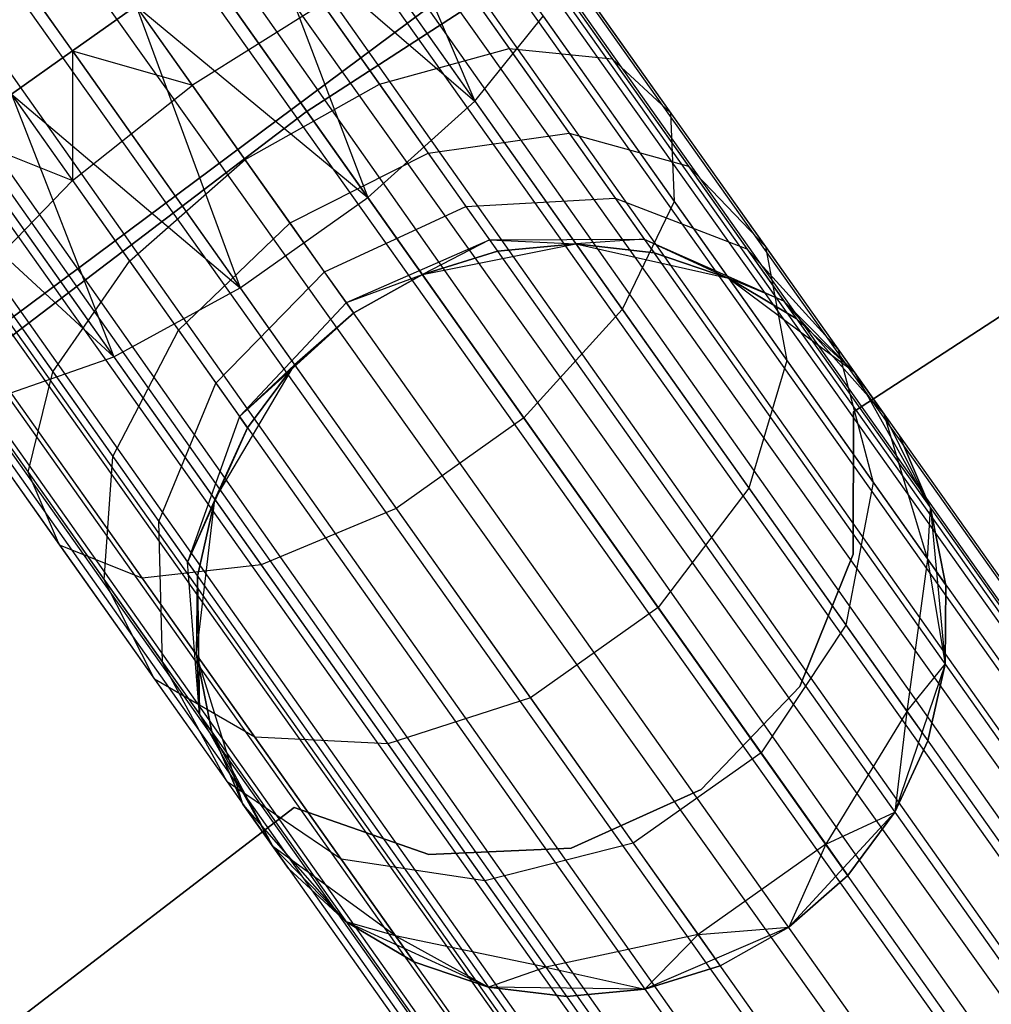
# Model space of a CAD drawing. Extents: x -189 to 189, y -189 to 189.
# Tile 256 of 256: x -36.38 to -33.8, y 48.3 to 50.91. Entities that reach past the tile are written whole.
import ezdxf

# ---------------------------------------------------------------- set-up
doc = ezdxf.new("R2010")
doc.units = 0
doc.header["$LTSCALE"] = 25.4
doc.layers.get('0').update_dxf_attribs({"linetype": 'CONTINUOUS'})

# ---------------------------------------------------------------- blocks, each defined once
blk = doc.blocks.new('CAMELEON-KENAI-C-12244_STL')
at = {"color": 0}
for p, q in [((-96.5302, 138.0744, -9.3955), (-24.1688, 35.8526, -9.3955)), ((-96.5302, 138.0744, -9.3955), (-24.1688, 35.8526, -9.3955)), ((-96.5302, 138.0744, -9.3955), (-24.2043, 35.8275, -9.191)), ((-96.5302, 138.0744, -9.3955), (-24.2043, 35.8275, -9.191)), ((-96.5657, 138.0493, -9.809), (-24.1688, 35.8526, -9.6045)), ((-96.5657, 138.0493, -9.809), (-24.1688, 35.8526, -9.3955)), ((-96.5657, 138.0493, -9.809), (-24.2043, 35.8275, -9.809)), ((-96.5657, 138.0493, -9.809), (-24.2043, 35.8275, -9.809)), ((-96.5657, 138.0493, -9.809), (-24.1688, 35.8526, -9.6045)), ((-96.5657, 138.0493, -9.809), (-24.1688, 35.8526, -9.3955)), ((-96.6351, 138.0002, -9), (-24.2043, 35.8275, -9.191)), ((-96.6351, 138.0002, -9), (-24.2043, 35.8275, -9.191)), ((-96.6351, 138.0002, -9), (-24.2737, 35.7783, -9)), ((-24.5008, 35.6176, -8.691), (-96.6351, 138.0002, -9)), ((-24.5008, 35.6176, -8.691), (-96.6351, 138.0002, -9)), ((-24.374, 35.7073, -8.8309), (-96.6351, 138.0002, -9)), ((-24.374, 35.7073, -8.8309), (-96.6351, 138.0002, -9)), ((-96.6351, 138.0002, -9), (-24.2737, 35.7783, -9)), ((-96.7354, 137.9292, -10.1691), (-24.374, 35.7073, -10.1691)), ((-96.7354, 137.9292, -10.1691), (-24.374, 35.7073, -10.1691)), ((-96.7354, 137.9292, -10.1691), (-24.2737, 35.7783, -10)), ((-96.7354, 137.9292, -10.1691), (-24.2737, 35.7783, -10)), ((-96.7354, 137.9292, -10.1691), (-24.2043, 35.8275, -9.809)), ((-96.7354, 137.9292, -10.1691), (-24.2043, 35.8275, -9.809)), ((-96.8622, 137.8394, -8.691), (-24.5008, 35.6176, -8.691)), ((-24.8109, 35.3981, -8.5219), (-96.8622, 137.8394, -8.691)), ((-24.8109, 35.3981, -8.5219), (-96.8622, 137.8394, -8.691)), ((-24.6486, 35.513, -8.5864), (-96.8622, 137.8394, -8.691)), ((-24.6486, 35.513, -8.5864), (-96.8622, 137.8394, -8.691)), ((-96.8622, 137.8394, -8.691), (-24.5008, 35.6176, -8.691)), ((-97.0099, 137.7348, -10.4135), (-24.6486, 35.513, -10.4135)), ((-97.0099, 137.7348, -10.4135), (-24.6486, 35.513, -10.4135)), ((-97.0099, 137.7348, -10.4135), (-24.5008, 35.6176, -10.309)), ((-97.0099, 137.7348, -10.4135), (-24.5008, 35.6176, -10.309)), ((-97.0099, 137.7348, -10.4135), (-24.374, 35.7073, -10.1691)), ((-97.0099, 137.7348, -10.4135), (-24.374, 35.7073, -10.1691)), ((-24.8109, 35.3981, -8.5219), (-97.1722, 137.6199, -8.5219)), ((-24.8109, 35.3981, -8.5219), (-97.1722, 137.6199, -8.5219)), ((-24.6486, 35.513, -10.4135), (-97.3419, 137.4998, -10.5)), ((-24.9806, 35.278, -8.5), (-97.3419, 137.4998, -8.5)), ((-24.9806, 35.278, -8.5), (-97.3419, 137.4998, -8.5)), ((-24.8109, 35.3981, -10.4781), (-97.3419, 137.4998, -10.5)), ((-24.6486, 35.513, -10.4135), (-97.3419, 137.4998, -10.5)), ((-24.8109, 35.3981, -10.4781), (-97.3419, 137.4998, -10.5)), ((-24.9806, 35.278, -10.5), (-97.3419, 137.4998, -10.5)), ((-24.9806, 35.278, -10.5), (-97.3419, 137.4998, -10.5)), ((-97.5116, 137.3797, -8.5219), (-25.1503, 35.1578, -8.5219)), ((-25.4603, 34.9384, -8.691), (-97.5116, 137.3797, -8.5219)), ((-25.4603, 34.9384, -8.691), (-97.5116, 137.3797, -8.5219)), ((-25.3125, 35.043, -8.5864), (-97.5116, 137.3797, -8.5219)), ((-25.3125, 35.043, -8.5864), (-97.5116, 137.3797, -8.5219)), ((-97.5116, 137.3797, -8.5219), (-25.1503, 35.1578, -8.5219)), ((-97.6739, 137.2648, -10.4135), (-25.4603, 34.9384, -10.309)), ((-97.6739, 137.2648, -10.4135), (-25.4603, 34.9384, -10.309)), ((-97.6739, 137.2648, -10.4135), (-25.3125, 35.043, -10.4135)), ((-24.9806, 35.278, -10.5), (-97.6739, 137.2648, -10.4135)), ((-24.9806, 35.278, -10.5), (-97.6739, 137.2648, -10.4135)), ((-25.1503, 35.1578, -10.4781), (-97.6739, 137.2648, -10.4135)), ((-25.1503, 35.1578, -10.4781), (-97.6739, 137.2648, -10.4135)), ((-97.6739, 137.2648, -10.4135), (-25.3125, 35.043, -10.4135)), ((-25.5871, 34.8486, -8.8309), (-97.8217, 137.1602, -8.691)), ((-25.5871, 34.8486, -8.8309), (-97.8217, 137.1602, -8.691)), ((-25.4603, 34.9384, -8.691), (-97.8217, 137.1602, -8.691)), ((-25.4603, 34.9384, -8.691), (-97.8217, 137.1602, -8.691)), ((-97.9485, 137.0704, -10.1691), (-25.5871, 34.8486, -10.1691)), ((-97.9485, 137.0704, -10.1691), (-25.5871, 34.8486, -10.1691)), ((-97.9485, 137.0704, -10.1691), (-25.4603, 34.9384, -10.309)), ((-97.9485, 137.0704, -10.1691), (-25.4603, 34.9384, -10.309)), ((-25.6874, 34.7776, -9), (-98.0488, 136.9994, -9)), ((-98.0488, 136.9994, -9), (-25.7568, 34.7285, -9.191)), ((-25.6874, 34.7776, -9), (-98.0488, 136.9994, -9)), ((-25.5871, 34.8486, -8.8309), (-98.0488, 136.9994, -9)), ((-25.5871, 34.8486, -8.8309), (-98.0488, 136.9994, -9)), ((-98.0488, 136.9994, -9), (-25.7568, 34.7285, -9.191)), ((-98.0488, 136.9994, -9), (-25.7923, 34.7034, -9.3955)), ((-98.0488, 136.9994, -9), (-25.7923, 34.7034, -9.3955)), ((-98.1182, 136.9503, -9.809), (-25.7568, 34.7285, -9.809)), ((-98.1182, 136.9503, -9.809), (-25.7568, 34.7285, -9.809)), ((-98.1182, 136.9503, -9.809), (-25.6874, 34.7776, -10)), ((-98.1182, 136.9503, -9.809), (-25.6874, 34.7776, -10)), ((-98.1182, 136.9503, -9.809), (-25.5871, 34.8486, -10.1691)), ((-98.1182, 136.9503, -9.809), (-25.5871, 34.8486, -10.1691)), ((-98.1536, 136.9252, -9.3955), (-25.7923, 34.7034, -9.3955)), ((-98.1536, 136.9252, -9.3955), (-25.7923, 34.7034, -9.6045)), ((-98.1536, 136.9252, -9.3955), (-25.7923, 34.7034, -9.3955)), ((-98.1536, 136.9252, -9.3955), (-25.7923, 34.7034, -9.6045)), ((-98.1536, 136.9252, -9.3955), (-25.7568, 34.7285, -9.809)), ((-98.1536, 136.9252, -9.3955), (-25.7568, 34.7285, -9.809)), ((-36.2435, 50.8288, -158.5219), (-92.8977, 131.2217, -158.5)), ((-36.2435, 50.8288, -158.5219), (-92.8977, 131.2217, -158.5)), ((-36.2435, 50.8288, -160.4781), (-93.0674, 131.1015, -160.4781)), ((-36.2435, 50.8288, -160.4781), (-93.0674, 131.1015, -160.4781)), ((-35.6226, 50.6667, -167), (-31.7361, 53.1882, -167)), ((-31.7361, 53.1882, -168), (-35.6226, 50.6667, -168)), ((-35.6226, 50.6667, -167), (-31.7361, 53.1882, -167)), ((-31.7361, 53.1882, -168), (-35.6226, 50.6667, -168)), ((-34.1685, 49.87, -165), (-31.8115, 51.4061, -165)), ((-31.8115, 51.4061, -167), (-34.1685, 49.87, -167)), ((-31.8115, 51.4061, -167), (-34.1685, 49.87, -167)), ((-34.1685, 49.87, -165), (-31.8115, 51.4061, -165)), ((-35.4673, 51.3783, -158.8309), (-35.174, 50.6952, -158.7867)), ((-35.4673, 51.3783, -158.8309), (-35.174, 50.6952, -158.7867)), ((-35.5941, 51.2886, -158.691), (-35.174, 50.6952, -158.7867)), ((-35.5941, 51.2886, -158.691), (-35.174, 50.6952, -158.7867)), ((-35.7418, 51.1839, -158.5865), (-35.174, 50.6952, -158.7867)), ((-35.7418, 51.1839, -158.5865), (-35.174, 50.6952, -158.7867)), ((-35.7418, 51.1839, -158.5865), (-35.4588, 50.4399, -158.6233)), ((-35.7418, 51.1839, -158.5865), (-35.4588, 50.4399, -158.6233)), ((-35.0447, 51.1412, -159.8666), (-34.8091, 50.8084, -160.0356)), ((-35.0447, 51.1412, -159.8666), (-34.8091, 50.8084, -160.0356)), ((-38.8815, 48.2746, -160.5), (-35.1187, 51.078, -160.5)), ((-35.1187, 51.078, -170), (-38.8815, 48.2746, -170)), ((-35.1187, 51.078, -170), (-38.8815, 48.2746, -170)), ((-38.8815, 48.2746, -160.5), (-35.1187, 51.078, -160.5)), ((-35.2682, 51.0972, -160.2145), (-35.0828, 50.8352, -160.3474)), ((-35.2682, 51.0972, -160.2145), (-35.0828, 50.8352, -160.3474)), ((-34.9474, 51.079, -159.4672), (-34.6541, 50.6647, -159.6774)), ((-34.9474, 51.079, -159.4672), (-34.6541, 50.6647, -159.6774)), ((-35.9041, 51.0691, -158.5219), (-35.4588, 50.4399, -158.6233)), ((-35.9041, 51.0691, -158.5219), (-35.4588, 50.4399, -158.6233)), ((-36.0738, 50.9489, -160.5), (-36.2435, 50.8288, -160.4781)), ((-36.2435, 50.8288, -158.5219), (-36.0738, 50.9489, -158.5)), ((-36.2435, 50.8288, -158.5219), (-36.0738, 50.9489, -158.5)), ((-36.0738, 50.9489, -160.5), (-36.2435, 50.8288, -160.4781)), ((-35.9243, 50.7377, -160.5341), (-36.0738, 50.9489, -160.5)), ((-36.0738, 50.9489, -158.5), (-35.4588, 50.4399, -158.6233)), ((-36.0738, 50.9489, -158.5), (-35.4588, 50.4399, -158.6233)), ((-36.0738, 50.9489, -158.5), (-35.7982, 50.1997, -158.6233)), ((-36.0738, 50.9489, -158.5), (-35.7982, 50.1997, -158.6233)), ((-35.9243, 50.7377, -160.5341), (-36.0738, 50.9489, -160.5)), ((-35.5794, 50.9544, -160.4506), (-35.9243, 50.7377, -160.5341)), ((-35.5794, 50.9544, -160.4506), (-35.9243, 50.7377, -160.5341)), ((-35.5794, 50.9544, -160.4506), (-35.428, 50.7406, -160.5591)), ((-35.5794, 50.9544, -160.4506), (-35.428, 50.7406, -160.5591)), ((-35.174, 50.6952, -158.7867), (-34.9931, 50.9212, -159.0852)), ((-35.174, 50.6952, -158.7867), (-34.9931, 50.9212, -159.0852)), ((-34.9931, 50.9212, -159.0852), (-34.6448, 50.4291, -159.3349)), ((-34.9931, 50.9212, -159.0852), (-34.6448, 50.4291, -159.3349)), ((-36.2435, 50.8288, -160.4781), (-36.4058, 50.7139, -160.4135)), ((-36.4058, 50.7139, -158.5865), (-36.2435, 50.8288, -158.5219)), ((-36.4058, 50.7139, -158.5865), (-36.2435, 50.8288, -158.5219)), ((-36.2435, 50.8288, -160.4781), (-36.4058, 50.7139, -160.4135)), ((-36.2435, 50.8288, -158.5219), (-35.7982, 50.1997, -158.6233)), ((-36.2435, 50.8288, -158.5219), (-35.7982, 50.1997, -158.6233)), ((-36.2435, 50.8288, -160.4781), (-36.2433, 50.4844, -160.4506)), ((-36.2435, 50.8288, -160.4781), (-36.2433, 50.4844, -160.4506)), ((-36.2435, 50.8288, -160.4781), (-35.9243, 50.7377, -160.5341)), ((-36.2435, 50.8288, -160.4781), (-35.9243, 50.7377, -160.5341)), ((-35.428, 50.7406, -160.5591), (-35.0828, 50.8352, -160.3474)), ((-35.428, 50.7406, -160.5591), (-35.0828, 50.8352, -160.3474)), ((-35.0828, 50.8352, -160.3474), (-34.9235, 50.6102, -160.5589)), ((-35.0828, 50.8352, -160.3474), (-34.9235, 50.6102, -160.5589)), ((-35.0828, 50.8352, -160.3474), (-34.8091, 50.8084, -160.0356)), ((-35.0828, 50.8352, -160.3474), (-34.8091, 50.8084, -160.0356)), ((-34.8091, 50.8084, -160.0356), (-34.6067, 50.5225, -160.3043)), ((-34.8091, 50.8084, -160.0356), (-34.6067, 50.5225, -160.3043)), ((-34.8091, 50.8084, -160.0356), (-34.6541, 50.6647, -159.6774)), ((-34.8091, 50.8084, -160.0356), (-34.6541, 50.6647, -159.6774)), ((-36.2433, 50.4844, -160.4506), (-35.9243, 50.7377, -160.5341)), ((-36.2433, 50.4844, -160.4506), (-35.9243, 50.7377, -160.5341)), ((-35.7849, 50.5408, -160.634), (-35.9243, 50.7377, -160.5341)), ((-35.7849, 50.5408, -160.634), (-35.9243, 50.7377, -160.5341)), ((-35.7849, 50.5408, -160.634), (-35.428, 50.7406, -160.5591)), ((-35.7849, 50.5408, -160.634), (-35.428, 50.7406, -160.5591)), ((-35.428, 50.7406, -160.5591), (-35.298, 50.5569, -160.7318)), ((-35.428, 50.7406, -160.5591), (-35.298, 50.5569, -160.7318)), ((-36.4058, 50.7139, -158.5865), (-35.7982, 50.1997, -158.6233)), ((-36.4058, 50.7139, -158.5865), (-35.7982, 50.1997, -158.6233)), ((-36.4058, 50.7139, -158.5865), (-36.1335, 50.0159, -158.7867)), ((-36.4058, 50.7139, -158.5865), (-36.1335, 50.0159, -158.7867)), ((-36.4058, 50.7139, -160.4135), (-36.2433, 50.4844, -160.4506)), ((-36.4058, 50.7139, -160.4135), (-36.2433, 50.4844, -160.4506)), ((-35.4588, 50.4399, -158.6233), (-35.174, 50.6952, -158.7867)), ((-35.4588, 50.4399, -158.6233), (-35.174, 50.6952, -158.7867)), ((-35.174, 50.6952, -158.7867), (-34.7826, 50.1422, -159.0673)), ((-35.174, 50.6952, -158.7867), (-34.7826, 50.1422, -159.0673)), ((-39.3097, 47.8618, -167), (-35.6226, 50.6667, -167)), ((-35.6226, 50.6667, -168), (-39.3097, 47.8618, -168)), ((-39.3097, 47.8618, -167), (-35.6226, 50.6667, -167)), ((-35.6226, 50.6667, -168), (-39.3097, 47.8618, -168)), ((-35.6226, 50.6667, -167), (-35.6226, 50.6667, -168)), ((-35.6226, 50.6667, -167), (-35.6226, 50.6667, -168)), ((-34.6541, 50.6647, -159.6774), (-34.4023, 50.3089, -160.0119)), ((-34.6541, 50.6647, -159.6774), (-34.4023, 50.3089, -160.0119)), ((-34.6541, 50.6647, -159.6774), (-34.6448, 50.4291, -159.3349)), ((-34.6541, 50.6647, -159.6774), (-34.6448, 50.4291, -159.3349)), ((-36.5536, 50.6093, -158.691), (-36.1335, 50.0159, -158.7867)), ((-36.5536, 50.6093, -158.691), (-36.1335, 50.0159, -158.7867)), ((-36.5536, 50.6093, -160.309), (-36.2433, 50.4844, -160.4506)), ((-36.5536, 50.6093, -160.309), (-36.2433, 50.4844, -160.4506)), ((-35.298, 50.5569, -160.7318), (-34.9235, 50.6102, -160.5589)), ((-35.298, 50.5569, -160.7318), (-34.9235, 50.6102, -160.5589)), ((-34.9235, 50.6102, -160.5589), (-34.8013, 50.4376, -160.8346)), ((-34.9235, 50.6102, -160.5589), (-34.8013, 50.4376, -160.8346)), ((-34.9235, 50.6102, -160.5589), (-34.6067, 50.5225, -160.3043)), ((-34.9235, 50.6102, -160.5589), (-34.6067, 50.5225, -160.3043)), ((-35.6653, 50.3718, -160.7929), (-35.298, 50.5569, -160.7318)), ((-35.6653, 50.3718, -160.7929), (-35.298, 50.5569, -160.7318)), ((-35.298, 50.5569, -160.7318), (-35.1982, 50.416, -160.9568)), ((-35.298, 50.5569, -160.7318), (-35.1982, 50.416, -160.9568)), ((-36.0919, 50.2706, -160.5591), (-35.7849, 50.5408, -160.634)), ((-36.0919, 50.2706, -160.5591), (-35.7849, 50.5408, -160.634)), ((-35.6653, 50.3718, -160.7929), (-35.7849, 50.5408, -160.634)), ((-35.6653, 50.3718, -160.7929), (-35.7849, 50.5408, -160.634)), ((-34.6067, 50.5225, -160.3043), (-34.4515, 50.3032, -160.6545)), ((-34.6067, 50.5225, -160.3043), (-34.4515, 50.3032, -160.6545)), ((-34.6067, 50.5225, -160.3043), (-34.4023, 50.3089, -160.0119)), ((-34.6067, 50.5225, -160.3043), (-34.4023, 50.3089, -160.0119)), ((-36.6804, 50.5196, -158.8309), (-36.1335, 50.0159, -158.7867)), ((-36.6804, 50.5196, -158.8309), (-36.1335, 50.0159, -158.7867)), ((-36.4814, 50.2384, -160.2145), (-36.2433, 50.4844, -160.4506)), ((-36.4814, 50.2384, -160.2145), (-36.2433, 50.4844, -160.4506)), ((-36.2433, 50.4844, -160.4506), (-36.0919, 50.2706, -160.5591)), ((-36.2433, 50.4844, -160.4506), (-36.0919, 50.2706, -160.5591)), ((-35.7982, 50.1997, -158.6233), (-35.4588, 50.4399, -158.6233)), ((-35.7982, 50.1997, -158.6233), (-35.4588, 50.4399, -158.6233)), ((-35.4588, 50.4399, -158.6233), (-35.0438, 49.8537, -158.9209)), ((-35.4588, 50.4399, -158.6233), (-35.0438, 49.8537, -158.9209)), ((-35.1982, 50.416, -160.9568), (-34.8013, 50.4376, -160.8346)), ((-35.1982, 50.416, -160.9568), (-34.8013, 50.4376, -160.8346)), ((-34.8013, 50.4376, -160.8346), (-34.7245, 50.3291, -161.1555)), ((-34.8013, 50.4376, -160.8346), (-34.7245, 50.3291, -161.1555)), ((-34.8013, 50.4376, -160.8346), (-34.4515, 50.3032, -160.6545)), ((-34.8013, 50.4376, -160.8346), (-34.4515, 50.3032, -160.6545)), ((-34.6448, 50.4291, -159.3349), (-34.7826, 50.1422, -159.0673)), ((-34.6448, 50.4291, -159.3349), (-34.7826, 50.1422, -159.0673)), ((-34.6448, 50.4291, -159.3349), (-34.3456, 50.0065, -159.7322)), ((-34.6448, 50.4291, -159.3349), (-34.3456, 50.0065, -159.7322)), ((-35.5734, 50.2421, -161), (-35.1982, 50.416, -160.9568)), ((-35.5734, 50.2421, -161), (-35.1982, 50.416, -160.9568)), ((-35.1982, 50.416, -160.9568), (-35.1355, 50.3274, -161.2188)), ((-35.1982, 50.416, -160.9568), (-35.1355, 50.3274, -161.2188)), ((-35.9619, 50.0869, -160.7318), (-35.6653, 50.3718, -160.7929)), ((-35.9619, 50.0869, -160.7318), (-35.6653, 50.3718, -160.7929)), ((-35.5734, 50.2421, -161), (-35.6653, 50.3718, -160.7929)), ((-35.5734, 50.2421, -161), (-35.6653, 50.3718, -160.7929)), ((-35.5157, 50.1606, -161.2412), (-35.1355, 50.3274, -161.2188)), ((-35.5157, 50.1606, -161.2412), (-35.1355, 50.3274, -161.2188)), ((-35.1355, 50.3274, -161.2188), (-35.3137, 50.235, -161.5)), ((-35.1355, 50.3274, -161.2188), (-35.3137, 50.235, -161.5)), ((-35.3137, 50.235, -167), (-34.9059, 50.3165, -167)), ((-35.3137, 50.235, -167), (-34.9059, 50.3165, -167)), ((-35.1355, 50.3274, -161.2188), (-34.7245, 50.3291, -161.1555)), ((-35.1355, 50.3274, -161.2188), (-34.7245, 50.3291, -161.1555)), ((-35.1355, 50.3274, -161.2188), (-35.1141, 50.2972, -161.5)), ((-35.1355, 50.3274, -161.2188), (-35.1141, 50.2972, -161.5)), ((-35.1355, 50.3274, -161.2188), (-34.9059, 50.3165, -161.5)), ((-35.1355, 50.3274, -161.2188), (-34.9059, 50.3165, -161.5)), ((-34.9059, 50.3165, -161.5), (-35.1141, 50.2972, -161.5)), ((-35.1141, 50.2972, -161.5), (-34.9059, 50.3165, -167)), ((-35.1141, 50.2972, -161.5), (-34.9059, 50.3165, -167)), ((-34.9059, 50.3165, -161.5), (-35.1141, 50.2972, -161.5)), ((-34.7245, 50.3291, -161.1555), (-34.9059, 50.3165, -161.5)), ((-34.7245, 50.3291, -161.1555), (-34.9059, 50.3165, -161.5)), ((-34.9059, 50.3165, -167), (-34.5003, 50.225, -167)), ((-34.6983, 50.2921, -161.5), (-34.9059, 50.3165, -161.5)), ((-34.9059, 50.3165, -167), (-34.6983, 50.2921, -161.5)), ((-34.9059, 50.3165, -167), (-34.5003, 50.225, -167)), ((-34.9059, 50.3165, -161.5), (-34.9059, 50.3165, -167)), ((-34.9059, 50.3165, -161.5), (-34.9059, 50.3165, -167)), ((-34.6983, 50.2921, -161.5), (-34.9059, 50.3165, -161.5)), ((-34.9059, 50.3165, -167), (-34.6983, 50.2921, -161.5)), ((-34.7245, 50.3291, -161.1555), (-34.6983, 50.2921, -161.5)), ((-34.7245, 50.3291, -161.1555), (-34.6983, 50.2921, -161.5)), ((-34.7245, 50.3291, -161.1555), (-34.5003, 50.225, -161.5)), ((-34.7245, 50.3291, -161.1555), (-34.5003, 50.225, -161.5)), ((-34.7245, 50.3291, -161.1555), (-34.3539, 50.1653, -161.0623)), ((-34.7245, 50.3291, -161.1555), (-34.3539, 50.1653, -161.0623)), ((-35.1141, 50.2972, -161.5), (-35.3137, 50.235, -161.5)), ((-35.3137, 50.235, -167), (-35.1141, 50.2972, -161.5)), ((-35.1141, 50.2972, -161.5), (-35.3137, 50.235, -161.5)), ((-35.3137, 50.235, -167), (-35.1141, 50.2972, -161.5)), ((-34.5003, 50.225, -161.5), (-34.6983, 50.2921, -161.5)), ((-34.6983, 50.2921, -161.5), (-34.5003, 50.225, -167)), ((-34.6983, 50.2921, -161.5), (-34.5003, 50.225, -167)), ((-34.5003, 50.225, -161.5), (-34.6983, 50.2921, -161.5)), ((-34.4515, 50.3032, -160.6545), (-34.3539, 50.1653, -161.0623)), ((-34.4515, 50.3032, -160.6545), (-34.3539, 50.1653, -161.0623)), ((-34.4515, 50.3032, -160.6545), (-34.2091, 50.036, -160.4477)), ((-34.4515, 50.3032, -160.6545), (-34.2091, 50.036, -160.4477)), ((-34.4023, 50.3089, -160.0119), (-34.2091, 50.036, -160.4477)), ((-34.4023, 50.3089, -160.0119), (-34.2091, 50.036, -160.4477)), ((-34.4023, 50.3089, -160.0119), (-34.3456, 50.0065, -159.7322)), ((-34.4023, 50.3089, -160.0119), (-34.3456, 50.0065, -159.7322)), ((-36.2959, 49.9764, -160.3474), (-36.0919, 50.2706, -160.5591)), ((-36.2959, 49.9764, -160.3474), (-36.0919, 50.2706, -160.5591)), ((-36.0919, 50.2706, -160.5591), (-35.9619, 50.0869, -160.7318)), ((-36.0919, 50.2706, -160.5591), (-35.9619, 50.0869, -160.7318)), ((-36.4814, 50.2384, -160.2145), (-36.2959, 49.9764, -160.3474)), ((-36.4814, 50.2384, -160.2145), (-36.2959, 49.9764, -160.3474)), ((-35.8622, 49.946, -160.9568), (-35.5734, 50.2421, -161)), ((-35.8622, 49.946, -160.9568), (-35.5734, 50.2421, -161)), ((-35.5157, 50.1606, -161.2412), (-35.5734, 50.2421, -161)), ((-35.5157, 50.1606, -161.2412), (-35.5734, 50.2421, -161)), ((-35.5157, 50.1606, -161.2412), (-35.3137, 50.235, -161.5)), ((-35.5157, 50.1606, -161.2412), (-35.3137, 50.235, -161.5)), ((-35.496, 50.1327, -167), (-35.3137, 50.235, -167)), ((-35.3137, 50.235, -161.5), (-35.496, 50.1327, -161.5)), ((-35.3137, 50.235, -161.5), (-35.496, 50.1327, -161.5)), ((-35.496, 50.1327, -167), (-35.3137, 50.235, -167)), ((-35.3137, 50.235, -161.5), (-35.3137, 50.235, -167)), ((-35.3137, 50.235, -161.5), (-35.3137, 50.235, -167)), ((-34.5003, 50.225, -167), (-34.1669, 49.9765, -167)), ((-34.3539, 50.1653, -161.0623), (-34.5003, 50.225, -161.5)), ((-34.3539, 50.1653, -161.0623), (-34.5003, 50.225, -161.5)), ((-34.3206, 50.1183, -161.5), (-34.5003, 50.225, -161.5)), ((-34.5003, 50.225, -167), (-34.3206, 50.1183, -161.5)), ((-34.5003, 50.225, -167), (-34.1669, 49.9765, -167)), ((-34.5003, 50.225, -161.5), (-34.5003, 50.225, -167)), ((-34.5003, 50.225, -161.5), (-34.5003, 50.225, -167)), ((-34.3206, 50.1183, -161.5), (-34.5003, 50.225, -161.5)), ((-34.5003, 50.225, -167), (-34.3206, 50.1183, -161.5)), ((-36.1335, 50.0159, -158.7867), (-35.7982, 50.1997, -158.6233)), ((-36.1335, 50.0159, -158.7867), (-35.7982, 50.1997, -158.6233)), ((-35.7982, 50.1997, -158.6233), (-35.3832, 49.6134, -158.9209)), ((-35.7982, 50.1997, -158.6233), (-35.3832, 49.6134, -158.9209)), ((-35.7995, 49.8574, -161.2188), (-35.5157, 50.1606, -161.2412)), ((-35.7995, 49.8574, -161.2188), (-35.5157, 50.1606, -161.2412)), ((-35.496, 50.1327, -161.5), (-35.5157, 50.1606, -161.2412)), ((-35.496, 50.1327, -161.5), (-35.5157, 50.1606, -161.2412)), ((-34.3539, 50.1653, -161.0623), (-34.3206, 50.1183, -161.5)), ((-34.3539, 50.1653, -161.0623), (-34.3206, 50.1183, -161.5)), ((-34.3539, 50.1653, -161.0623), (-34.1669, 49.9765, -161.5)), ((-34.3539, 50.1653, -161.0623), (-34.1669, 49.9765, -161.5)), ((-34.3539, 50.1653, -161.0623), (-34.0876, 49.8644, -160.9553)), ((-34.3539, 50.1653, -161.0623), (-34.0876, 49.8644, -160.9553)), ((-35.7995, 49.8574, -161.2188), (-35.496, 50.1327, -161.5)), ((-35.7995, 49.8574, -161.2188), (-35.496, 50.1327, -161.5)), ((-35.6531, 49.9948, -167), (-35.496, 50.1327, -167)), ((-35.496, 50.1327, -161.5), (-35.6531, 49.9948, -161.5)), ((-35.496, 50.1327, -161.5), (-35.6531, 49.9948, -161.5)), ((-35.6531, 49.9948, -167), (-35.496, 50.1327, -167)), ((-35.496, 50.1327, -161.5), (-35.496, 50.1327, -167)), ((-35.496, 50.1327, -161.5), (-35.496, 50.1327, -167)), ((-34.7826, 50.1422, -159.0673), (-35.0438, 49.8537, -158.9209)), ((-34.7826, 50.1422, -159.0673), (-35.0438, 49.8537, -158.9209)), ((-34.7826, 50.1422, -159.0673), (-34.4464, 49.6674, -159.5137)), ((-34.7826, 50.1422, -159.0673), (-34.4464, 49.6674, -159.5137)), ((-34.1669, 49.9765, -161.5), (-34.3206, 50.1183, -161.5)), ((-34.3206, 50.1183, -161.5), (-34.1669, 49.9765, -167)), ((-34.3206, 50.1183, -161.5), (-34.1669, 49.9765, -167)), ((-34.1669, 49.9765, -161.5), (-34.3206, 50.1183, -161.5)), ((-36.1366, 49.7515, -160.5589), (-35.9619, 50.0869, -160.7318)), ((-36.1366, 49.7515, -160.5589), (-35.9619, 50.0869, -160.7318)), ((-35.9619, 50.0869, -160.7318), (-35.8622, 49.946, -160.9568)), ((-35.9619, 50.0869, -160.7318), (-35.8622, 49.946, -160.9568)), ((-36.5972, 50.0422, -159.8666), (-36.3616, 49.7094, -160.0356)), ((-36.5972, 50.0422, -159.8666), (-36.3616, 49.7094, -160.0356)), ((-34.2091, 50.036, -160.4477), (-34.0876, 49.8644, -160.9553)), ((-34.2091, 50.036, -160.4477), (-34.0876, 49.8644, -160.9553)), ((-34.2091, 50.036, -160.4477), (-34.1161, 49.6822, -160.25)), ((-34.2091, 50.036, -160.4477), (-34.1161, 49.6822, -160.25)), ((-36.4068, 49.9205, -159.0852), (-36.1335, 50.0159, -158.7867)), ((-36.4068, 49.9205, -159.0852), (-36.1335, 50.0159, -158.7867)), ((-36.1335, 50.0159, -158.7867), (-35.7421, 49.463, -159.0673)), ((-36.1335, 50.0159, -158.7867), (-35.7421, 49.463, -159.0673)), ((-34.3456, 50.0065, -159.7322), (-34.4464, 49.6674, -159.5137)), ((-34.3456, 50.0065, -159.7322), (-34.4464, 49.6674, -159.5137)), ((-34.3456, 50.0065, -159.7322), (-34.1161, 49.6822, -160.25)), ((-34.3456, 50.0065, -159.7322), (-34.1161, 49.6822, -160.25)), ((-36.3616, 49.7094, -160.0356), (-36.2959, 49.9764, -160.3474)), ((-36.3616, 49.7094, -160.0356), (-36.2959, 49.9764, -160.3474)), ((-36.2959, 49.9764, -160.3474), (-36.1366, 49.7515, -160.5589)), ((-36.2959, 49.9764, -160.3474), (-36.1366, 49.7515, -160.5589)), ((-35.8654, 49.6373, -167), (-35.6531, 49.9948, -167)), ((-35.8654, 49.6373, -167), (-35.6531, 49.9948, -167)), ((-35.6531, 49.9948, -161.5), (-35.7995, 49.8574, -161.2188)), ((-35.6531, 49.9948, -161.5), (-35.7995, 49.8574, -161.2188)), ((-35.6531, 49.9948, -161.5), (-35.7781, 49.8272, -161.5)), ((-35.7781, 49.8272, -161.5), (-35.6531, 49.9948, -167)), ((-35.7781, 49.8272, -161.5), (-35.6531, 49.9948, -167)), ((-35.6531, 49.9948, -161.5), (-35.7781, 49.8272, -161.5)), ((-35.6531, 49.9948, -161.5), (-35.6531, 49.9948, -167)), ((-35.6531, 49.9948, -161.5), (-35.6531, 49.9948, -167)), ((-34.1669, 49.9765, -167), (-33.9635, 49.6138, -167)), ((-34.0876, 49.8644, -160.9553), (-34.1669, 49.9765, -161.5)), ((-34.1669, 49.9765, -167), (-34.0462, 49.8058, -161.5)), ((-34.1669, 49.9765, -161.5), (-34.1669, 49.9765, -167)), ((-34.0876, 49.8644, -160.9553), (-34.1669, 49.9765, -161.5)), ((-34.1669, 49.9765, -167), (-34.0462, 49.8058, -161.5)), ((-34.1669, 49.9765, -167), (-33.9635, 49.6138, -167)), ((-34.1669, 49.9765, -161.5), (-34.1669, 49.9765, -167)), ((-36.5708, 49.9298, -159.4672), (-36.2776, 49.5155, -159.6774)), ((-36.5708, 49.9298, -159.4672), (-36.2776, 49.5155, -159.6774)), ((-36.4068, 49.9205, -159.0852), (-36.0584, 49.4283, -159.3349)), ((-36.4068, 49.9205, -159.0852), (-36.0584, 49.4283, -159.3349)), ((-36.0144, 49.5789, -160.8346), (-35.8622, 49.946, -160.9568)), ((-36.0144, 49.5789, -160.8346), (-35.8622, 49.946, -160.9568)), ((-35.8622, 49.946, -160.9568), (-35.7995, 49.8574, -161.2188)), ((-35.8622, 49.946, -160.9568), (-35.7995, 49.8574, -161.2188)), ((-34.1693, 49.4913, -165), (-34.1685, 49.87, -165)), ((-34.1685, 49.87, -167), (-34.1693, 49.4913, -167)), ((-34.1685, 49.87, -167), (-34.1693, 49.4913, -167)), ((-34.1693, 49.4913, -165), (-34.1685, 49.87, -165)), ((-34.1685, 49.87, -165), (-34.1685, 49.87, -167)), ((-34.1685, 49.87, -165), (-34.1685, 49.87, -167)), ((-35.7995, 49.8574, -161.2188), (-35.9376, 49.4703, -161.1555)), ((-35.7995, 49.8574, -161.2188), (-35.9376, 49.4703, -161.1555)), ((-35.7781, 49.8272, -161.5), (-35.7995, 49.8574, -161.2188)), ((-35.7781, 49.8272, -161.5), (-35.7995, 49.8574, -161.2188)), ((-35.0438, 49.8537, -158.9209), (-35.3832, 49.6134, -158.9209)), ((-35.0438, 49.8537, -158.9209), (-35.3832, 49.6134, -158.9209)), ((-35.0438, 49.8537, -158.9209), (-34.6874, 49.3503, -159.3941)), ((-35.0438, 49.8537, -158.9209), (-34.6874, 49.3503, -159.3941)), ((-34.0876, 49.8644, -160.9553), (-34.0462, 49.8058, -161.5)), ((-34.0876, 49.8644, -160.9553), (-34.0462, 49.8058, -161.5)), ((-34.0876, 49.8644, -160.9553), (-33.9635, 49.6138, -161.5)), ((-34.0876, 49.8644, -160.9553), (-33.9635, 49.6138, -161.5)), ((-34.0876, 49.8644, -160.9553), (-33.9718, 49.4783, -160.853)), ((-34.0876, 49.8644, -160.9553), (-33.9718, 49.4783, -160.853)), ((-35.7781, 49.8272, -161.5), (-35.9376, 49.4703, -161.1555)), ((-35.7781, 49.8272, -161.5), (-35.9376, 49.4703, -161.1555)), ((-35.7781, 49.8272, -161.5), (-35.8654, 49.6373, -161.5)), ((-35.8654, 49.6373, -167), (-35.7781, 49.8272, -161.5)), ((-35.7781, 49.8272, -161.5), (-35.8654, 49.6373, -161.5)), ((-35.8654, 49.6373, -167), (-35.7781, 49.8272, -161.5)), ((-33.9635, 49.6138, -161.5), (-34.0462, 49.8058, -161.5)), ((-34.0462, 49.8058, -161.5), (-33.9635, 49.6138, -167)), ((-34.0462, 49.8058, -161.5), (-33.9635, 49.6138, -167)), ((-33.9635, 49.6138, -161.5), (-34.0462, 49.8058, -161.5)), ((-36.1592, 49.4235, -160.3043), (-36.1366, 49.7515, -160.5589)), ((-36.1592, 49.4235, -160.3043), (-36.1366, 49.7515, -160.5589)), ((-36.1366, 49.7515, -160.5589), (-36.0144, 49.5789, -160.8346)), ((-36.1366, 49.7515, -160.5589), (-36.0144, 49.5789, -160.8346)), ((-36.2776, 49.5155, -159.6774), (-36.3616, 49.7094, -160.0356)), ((-36.3616, 49.7094, -160.0356), (-36.1592, 49.4235, -160.3043)), ((-36.3616, 49.7094, -160.0356), (-36.1592, 49.4235, -160.3043)), ((-36.2776, 49.5155, -159.6774), (-36.3616, 49.7094, -160.0356)), ((-34.4464, 49.6674, -159.5137), (-34.6874, 49.3503, -159.3941)), ((-34.4464, 49.6674, -159.5137), (-34.6874, 49.3503, -159.3941)), ((-34.4464, 49.6674, -159.5137), (-34.1885, 49.303, -160.0955)), ((-34.4464, 49.6674, -159.5137), (-34.1885, 49.303, -160.0955)), ((-34.1161, 49.6822, -160.25), (-34.1885, 49.303, -160.0955)), ((-34.1161, 49.6822, -160.25), (-34.1885, 49.303, -160.0955)), ((-34.1161, 49.6822, -160.25), (-33.9718, 49.4783, -160.853)), ((-34.1161, 49.6822, -160.25), (-33.9718, 49.4783, -160.853)), ((-35.8654, 49.6373, -161.5), (-35.9376, 49.4703, -161.1555)), ((-35.8654, 49.6373, -161.5), (-35.9376, 49.4703, -161.1555)), ((-35.914, 49.2243, -167), (-35.8654, 49.6373, -167)), ((-35.914, 49.2243, -167), (-35.8654, 49.6373, -167)), ((-35.8654, 49.6373, -161.5), (-35.9114, 49.4333, -161.5)), ((-35.9114, 49.4333, -161.5), (-35.8654, 49.6373, -167)), ((-35.9114, 49.4333, -161.5), (-35.8654, 49.6373, -167)), ((-35.8654, 49.6373, -161.5), (-35.9114, 49.4333, -161.5)), ((-35.8654, 49.6373, -161.5), (-35.8654, 49.6373, -167)), ((-35.8654, 49.6373, -161.5), (-35.8654, 49.6373, -167)), ((-35.3832, 49.6134, -158.9209), (-35.7421, 49.463, -159.0673)), ((-35.3832, 49.6134, -158.9209), (-35.7421, 49.463, -159.0673)), ((-35.3832, 49.6134, -158.9209), (-35.0268, 49.11, -159.3941)), ((-35.3832, 49.6134, -158.9209), (-35.0268, 49.11, -159.3941)), ((-33.9718, 49.4783, -160.853), (-33.9635, 49.6138, -161.5)), ((-33.9718, 49.4783, -160.853), (-33.9635, 49.6138, -161.5)), ((-33.9635, 49.6138, -167), (-33.9251, 49.1998, -167)), ((-33.9225, 49.4088, -161.5), (-33.9635, 49.6138, -161.5)), ((-33.9635, 49.6138, -167), (-33.9225, 49.4088, -161.5)), ((-33.9635, 49.6138, -167), (-33.9251, 49.1998, -167)), ((-33.9635, 49.6138, -161.5), (-33.9635, 49.6138, -167)), ((-33.9635, 49.6138, -161.5), (-33.9635, 49.6138, -167)), ((-33.9225, 49.4088, -161.5), (-33.9635, 49.6138, -161.5)), ((-33.9635, 49.6138, -167), (-33.9225, 49.4088, -161.5)), ((-36.004, 49.2042, -160.6545), (-36.0144, 49.5789, -160.8346)), ((-36.0144, 49.5789, -160.8346), (-35.9376, 49.4703, -161.1555)), ((-36.0144, 49.5789, -160.8346), (-35.9376, 49.4703, -161.1555)), ((-36.004, 49.2042, -160.6545), (-36.0144, 49.5789, -160.8346)), ((-36.0584, 49.4283, -159.3349), (-36.2776, 49.5155, -159.6774)), ((-36.2776, 49.5155, -159.6774), (-36.0257, 49.1597, -160.0119)), ((-36.2776, 49.5155, -159.6774), (-36.0257, 49.1597, -160.0119)), ((-36.0584, 49.4283, -159.3349), (-36.2776, 49.5155, -159.6774)), ((-34.311, 49.14, -165), (-34.1693, 49.4913, -165)), ((-34.1693, 49.4913, -167), (-34.311, 49.14, -167)), ((-34.1693, 49.4913, -167), (-34.311, 49.14, -167)), ((-34.311, 49.14, -165), (-34.1693, 49.4913, -165)), ((-34.1693, 49.4913, -165), (-34.1693, 49.4913, -167)), ((-34.1693, 49.4913, -165), (-34.1693, 49.4913, -167)), ((-33.9718, 49.4783, -160.853), (-34.0264, 49.074, -160.773)), ((-33.9718, 49.4783, -160.853), (-34.0264, 49.074, -160.773)), ((-33.9718, 49.4783, -160.853), (-33.9225, 49.4088, -161.5)), ((-33.9718, 49.4783, -160.853), (-33.9225, 49.4088, -161.5)), ((-33.9718, 49.4783, -160.853), (-33.9251, 49.1998, -161.5)), ((-33.9718, 49.4783, -160.853), (-33.9251, 49.1998, -161.5)), ((-35.7421, 49.463, -159.0673), (-36.0584, 49.4283, -159.3349)), ((-35.7421, 49.463, -159.0673), (-36.0584, 49.4283, -159.3349)), ((-35.9063, 49.0663, -161.0623), (-35.9376, 49.4703, -161.1555)), ((-35.9376, 49.4703, -161.1555), (-35.9114, 49.4333, -161.5)), ((-35.9063, 49.0663, -161.0623), (-35.9376, 49.4703, -161.1555)), ((-35.9376, 49.4703, -161.1555), (-35.9114, 49.4333, -161.5)), ((-35.7421, 49.463, -159.0673), (-35.4059, 48.9881, -159.5137)), ((-35.7421, 49.463, -159.0673), (-35.4059, 48.9881, -159.5137)), ((-36.0257, 49.1597, -160.0119), (-36.1592, 49.4235, -160.3043)), ((-36.1592, 49.4235, -160.3043), (-36.004, 49.2042, -160.6545)), ((-36.1592, 49.4235, -160.3043), (-36.004, 49.2042, -160.6545)), ((-36.0257, 49.1597, -160.0119), (-36.1592, 49.4235, -160.3043)), ((-36.0584, 49.4283, -159.3349), (-35.7593, 49.0057, -159.7322)), ((-36.0584, 49.4283, -159.3349), (-35.7593, 49.0057, -159.7322)), ((-35.9114, 49.4333, -161.5), (-35.914, 49.2243, -161.5)), ((-35.914, 49.2243, -167), (-35.9114, 49.4333, -161.5)), ((-35.9114, 49.4333, -161.5), (-35.914, 49.2243, -161.5)), ((-35.914, 49.2243, -167), (-35.9114, 49.4333, -161.5)), ((-35.9114, 49.4333, -161.5), (-35.9063, 49.0663, -161.0623)), ((-35.9114, 49.4333, -161.5), (-35.9063, 49.0663, -161.0623)), ((-33.9251, 49.1998, -161.5), (-33.9225, 49.4088, -161.5)), ((-33.9225, 49.4088, -161.5), (-33.9251, 49.1998, -167)), ((-33.9225, 49.4088, -161.5), (-33.9251, 49.1998, -167)), ((-33.9251, 49.1998, -161.5), (-33.9225, 49.4088, -161.5)), ((-34.6874, 49.3503, -159.3941), (-35.0268, 49.11, -159.3941)), ((-34.6874, 49.3503, -159.3941), (-35.0268, 49.11, -159.3941)), ((-34.6874, 49.3503, -159.3941), (-34.414, 48.964, -160.0109)), ((-34.6874, 49.3503, -159.3941), (-34.414, 48.964, -160.0109)), ((-34.1885, 49.303, -160.0955), (-34.414, 48.964, -160.0109)), ((-34.1885, 49.303, -160.0955), (-34.414, 48.964, -160.0109)), ((-34.1885, 49.303, -160.0955), (-34.0264, 49.074, -160.773)), ((-34.1885, 49.303, -160.0955), (-34.0264, 49.074, -160.773)), ((-35.7904, 48.8273, -167), (-35.914, 49.2243, -167)), ((-35.914, 49.2243, -161.5), (-35.9063, 49.0663, -161.0623)), ((-35.914, 49.2243, -161.5), (-35.9063, 49.0663, -161.0623)), ((-35.914, 49.2243, -161.5), (-35.8731, 49.0193, -161.5)), ((-35.8731, 49.0193, -161.5), (-35.914, 49.2243, -167)), ((-35.7904, 48.8273, -167), (-35.914, 49.2243, -167)), ((-35.8731, 49.0193, -161.5), (-35.914, 49.2243, -167)), ((-35.914, 49.2243, -161.5), (-35.8731, 49.0193, -161.5)), ((-35.914, 49.2243, -161.5), (-35.914, 49.2243, -167)), ((-35.914, 49.2243, -161.5), (-35.914, 49.2243, -167)), ((-35.8325, 48.8868, -160.4477), (-36.004, 49.2042, -160.6545)), ((-36.004, 49.2042, -160.6545), (-35.9063, 49.0663, -161.0623)), ((-36.004, 49.2042, -160.6545), (-35.9063, 49.0663, -161.0623)), ((-35.8325, 48.8868, -160.4477), (-36.004, 49.2042, -160.6545)), ((-33.9251, 49.1998, -167), (-34.0585, 48.8059, -167)), ((-33.9251, 49.1998, -167), (-34.0585, 48.8059, -167)), ((-34.0264, 49.074, -160.773), (-33.9251, 49.1998, -161.5)), ((-34.0264, 49.074, -160.773), (-33.9251, 49.1998, -161.5)), ((-33.9711, 48.9958, -161.5), (-33.9251, 49.1998, -161.5)), ((-33.9251, 49.1998, -167), (-33.9711, 48.9958, -161.5)), ((-33.9711, 48.9958, -161.5), (-33.9251, 49.1998, -161.5)), ((-33.9251, 49.1998, -167), (-33.9711, 48.9958, -161.5)), ((-33.9251, 49.1998, -161.5), (-33.9251, 49.1998, -167)), ((-33.9251, 49.1998, -161.5), (-33.9251, 49.1998, -167)), ((-35.7593, 49.0057, -159.7322), (-36.0257, 49.1597, -160.0119)), ((-36.0257, 49.1597, -160.0119), (-35.8325, 48.8868, -160.4477)), ((-36.0257, 49.1597, -160.0119), (-35.8325, 48.8868, -160.4477)), ((-35.7593, 49.0057, -159.7322), (-36.0257, 49.1597, -160.0119)), ((-34.5731, 48.8665, -165), (-34.311, 49.14, -165)), ((-34.311, 49.14, -167), (-34.5731, 48.8665, -167)), ((-34.311, 49.14, -167), (-34.5731, 48.8665, -167)), ((-34.5731, 48.8665, -165), (-34.311, 49.14, -165)), ((-34.311, 49.14, -165), (-34.311, 49.14, -167)), ((-34.311, 49.14, -165), (-34.311, 49.14, -167)), ((-35.0268, 49.11, -159.3941), (-35.4059, 48.9881, -159.5137)), ((-35.0268, 49.11, -159.3941), (-35.4059, 48.9881, -159.5137)), ((-35.0268, 49.11, -159.3941), (-34.7533, 48.7237, -160.0109)), ((-35.0268, 49.11, -159.3941), (-34.7533, 48.7237, -160.0109)), ((-35.8731, 49.0193, -161.5), (-35.9063, 49.0663, -161.0623)), ((-35.8731, 49.0193, -161.5), (-35.9063, 49.0663, -161.0623)), ((-35.711, 48.7152, -160.9553), (-35.9063, 49.0663, -161.0623)), ((-35.711, 48.7152, -160.9553), (-35.9063, 49.0663, -161.0623)), ((-34.0264, 49.074, -160.773), (-34.2421, 48.7211, -160.7292)), ((-34.0264, 49.074, -160.773), (-34.2421, 48.7211, -160.7292)), ((-34.0264, 49.074, -160.773), (-34.0585, 48.8059, -161.5)), ((-34.0264, 49.074, -160.773), (-34.0585, 48.8059, -161.5)), ((-34.0264, 49.074, -160.773), (-33.9711, 48.9958, -161.5)), ((-34.0264, 49.074, -160.773), (-33.9711, 48.9958, -161.5)), ((-35.8731, 49.0193, -161.5), (-35.711, 48.7152, -160.9553)), ((-35.8731, 49.0193, -161.5), (-35.711, 48.7152, -160.9553)), ((-35.8731, 49.0193, -161.5), (-35.7904, 48.8273, -161.5)), ((-35.7904, 48.8273, -167), (-35.8731, 49.0193, -161.5)), ((-35.8731, 49.0193, -161.5), (-35.7904, 48.8273, -161.5)), ((-35.7904, 48.8273, -167), (-35.8731, 49.0193, -161.5)), ((-35.4059, 48.9881, -159.5137), (-35.7593, 49.0057, -159.7322)), ((-35.7593, 49.0057, -159.7322), (-35.5297, 48.6815, -160.25)), ((-35.7593, 49.0057, -159.7322), (-35.5297, 48.6815, -160.25)), ((-35.4059, 48.9881, -159.5137), (-35.7593, 49.0057, -159.7322)), ((-35.4059, 48.9881, -159.5137), (-35.148, 48.6238, -160.0955)), ((-35.4059, 48.9881, -159.5137), (-35.148, 48.6238, -160.0955)), ((-34.0585, 48.8059, -161.5), (-33.9711, 48.9958, -161.5)), ((-33.9711, 48.9958, -161.5), (-34.0585, 48.8059, -167)), ((-33.9711, 48.9958, -161.5), (-34.0585, 48.8059, -167)), ((-34.0585, 48.8059, -161.5), (-33.9711, 48.9958, -161.5)), ((-34.414, 48.964, -160.0109), (-34.7533, 48.7237, -160.0109)), ((-34.414, 48.964, -160.0109), (-34.7533, 48.7237, -160.0109)), ((-34.414, 48.964, -160.0109), (-34.2421, 48.7211, -160.7292)), ((-34.414, 48.964, -160.0109), (-34.2421, 48.7211, -160.7292)), ((-35.5297, 48.6815, -160.25), (-35.8325, 48.8868, -160.4477)), ((-35.8325, 48.8868, -160.4477), (-35.711, 48.7152, -160.9553)), ((-35.8325, 48.8868, -160.4477), (-35.711, 48.7152, -160.9553)), ((-35.5297, 48.6815, -160.25), (-35.8325, 48.8868, -160.4477)), ((-34.9181, 48.7102, -165), (-34.5731, 48.8665, -165)), ((-34.5731, 48.8665, -167), (-34.9181, 48.7102, -167)), ((-34.5731, 48.8665, -167), (-34.9181, 48.7102, -167)), ((-34.9181, 48.7102, -165), (-34.5731, 48.8665, -165)), ((-34.5731, 48.8665, -165), (-34.5731, 48.8665, -167)), ((-34.5731, 48.8665, -165), (-34.5731, 48.8665, -167)), ((-35.516, 48.5148, -167), (-35.7904, 48.8273, -167)), ((-35.7904, 48.8273, -161.5), (-35.711, 48.7152, -160.9553)), ((-35.7904, 48.8273, -161.5), (-35.711, 48.7152, -160.9553)), ((-35.7904, 48.8273, -161.5), (-35.7904, 48.8273, -167)), ((-35.6696, 48.6566, -161.5), (-35.7904, 48.8273, -167)), ((-35.6696, 48.6566, -161.5), (-35.7904, 48.8273, -167)), ((-35.516, 48.5148, -167), (-35.7904, 48.8273, -167)), ((-35.7904, 48.8273, -161.5), (-35.7904, 48.8273, -167)), ((-37.8869, 47.1064, -165), (-35.6541, 48.8187, -165)), ((-35.6541, 48.8187, -167), (-37.8869, 47.1064, -167)), ((-35.6541, 48.8187, -167), (-37.8869, 47.1064, -167)), ((-37.8869, 47.1064, -165), (-35.6541, 48.8187, -165)), ((-35.6541, 48.8187, -165), (-35.6541, 48.8187, -167)), ((-35.6541, 48.8187, -165), (-35.6541, 48.8187, -167)), ((-35.6541, 48.8187, -165), (-35.2966, 48.6935, -165)), ((-35.2966, 48.6935, -167), (-35.6541, 48.8187, -167)), ((-35.2966, 48.6935, -167), (-35.6541, 48.8187, -167)), ((-35.6541, 48.8187, -165), (-35.2966, 48.6935, -165)), ((-34.0585, 48.8059, -167), (-34.3405, 48.5004, -167)), ((-34.0585, 48.8059, -167), (-34.3405, 48.5004, -167)), ((-34.2421, 48.7211, -160.7292), (-34.0585, 48.8059, -161.5)), ((-34.2421, 48.7211, -160.7292), (-34.0585, 48.8059, -161.5)), ((-34.1834, 48.6383, -161.5), (-34.0585, 48.8059, -161.5)), ((-34.0585, 48.8059, -167), (-34.1834, 48.6383, -161.5)), ((-34.1834, 48.6383, -161.5), (-34.0585, 48.8059, -161.5)), ((-34.0585, 48.8059, -167), (-34.1834, 48.6383, -161.5)), ((-34.0585, 48.8059, -161.5), (-34.0585, 48.8059, -167)), ((-34.0585, 48.8059, -161.5), (-34.0585, 48.8059, -167)), ((-34.7533, 48.7237, -160.0109), (-35.148, 48.6238, -160.0955)), ((-34.7533, 48.7237, -160.0109), (-35.148, 48.6238, -160.0955)), ((-34.7533, 48.7237, -160.0109), (-34.5814, 48.4809, -160.7292)), ((-34.7533, 48.7237, -160.0109), (-34.5814, 48.4809, -160.7292)), ((-34.2421, 48.7211, -160.7292), (-34.5814, 48.4809, -160.7292)), ((-34.2421, 48.7211, -160.7292), (-34.5814, 48.4809, -160.7292)), ((-34.2421, 48.7211, -160.7292), (-34.3405, 48.5004, -161.5)), ((-34.2421, 48.7211, -160.7292), (-34.3405, 48.5004, -161.5)), ((-34.2421, 48.7211, -160.7292), (-34.1834, 48.6383, -161.5)), ((-34.2421, 48.7211, -160.7292), (-34.1834, 48.6383, -161.5)), ((-35.3854, 48.4776, -160.853), (-35.711, 48.7152, -160.9553)), ((-35.711, 48.7152, -160.9553), (-35.516, 48.5148, -161.5)), ((-35.711, 48.7152, -160.9553), (-35.516, 48.5148, -161.5)), ((-35.711, 48.7152, -160.9553), (-35.6696, 48.6566, -161.5)), ((-35.711, 48.7152, -160.9553), (-35.6696, 48.6566, -161.5)), ((-35.3854, 48.4776, -160.853), (-35.711, 48.7152, -160.9553)), ((-35.2966, 48.6935, -165), (-34.9181, 48.7102, -165)), ((-34.9181, 48.7102, -167), (-35.2966, 48.6935, -167)), ((-34.9181, 48.7102, -167), (-35.2966, 48.6935, -167)), ((-35.2966, 48.6935, -165), (-34.9181, 48.7102, -165)), ((-35.2966, 48.6935, -165), (-35.2966, 48.6935, -167)), ((-35.2966, 48.6935, -165), (-35.2966, 48.6935, -167)), ((-34.9181, 48.7102, -165), (-34.9181, 48.7102, -167)), ((-34.9181, 48.7102, -165), (-34.9181, 48.7102, -167)), ((-35.148, 48.6238, -160.0955), (-35.5297, 48.6815, -160.25)), ((-35.5297, 48.6815, -160.25), (-35.3854, 48.4776, -160.853)), ((-35.5297, 48.6815, -160.25), (-35.3854, 48.4776, -160.853)), ((-35.148, 48.6238, -160.0955), (-35.5297, 48.6815, -160.25)), ((-35.6696, 48.6566, -161.5), (-35.516, 48.5148, -161.5)), ((-35.516, 48.5148, -167), (-35.6696, 48.6566, -161.5)), ((-35.6696, 48.6566, -161.5), (-35.516, 48.5148, -161.5)), ((-35.516, 48.5148, -167), (-35.6696, 48.6566, -161.5)), ((-34.3405, 48.5004, -161.5), (-34.1834, 48.6383, -161.5)), ((-34.1834, 48.6383, -161.5), (-34.3405, 48.5004, -167)), ((-34.3405, 48.5004, -161.5), (-34.1834, 48.6383, -161.5)), ((-34.1834, 48.6383, -161.5), (-34.3405, 48.5004, -167)), ((-35.148, 48.6238, -160.0955), (-34.9859, 48.3947, -160.773)), ((-35.148, 48.6238, -160.0955), (-34.9859, 48.3947, -160.773)), ((-35.1382, 48.341, -167), (-35.516, 48.5148, -167)), ((-35.3854, 48.4776, -160.853), (-35.516, 48.5148, -161.5)), ((-35.516, 48.5148, -161.5), (-35.3362, 48.4081, -161.5)), ((-35.3854, 48.4776, -160.853), (-35.516, 48.5148, -161.5)), ((-35.3362, 48.4081, -161.5), (-35.516, 48.5148, -167)), ((-35.1382, 48.341, -167), (-35.516, 48.5148, -167)), ((-35.3362, 48.4081, -161.5), (-35.516, 48.5148, -167)), ((-35.516, 48.5148, -161.5), (-35.3362, 48.4081, -161.5)), ((-35.516, 48.5148, -161.5), (-35.516, 48.5148, -167)), ((-35.516, 48.5148, -161.5), (-35.516, 48.5148, -167)), ((-34.3405, 48.5004, -167), (-34.7224, 48.3359, -167)), ((-34.3405, 48.5004, -167), (-34.7224, 48.3359, -167)), ((-34.5814, 48.4809, -160.7292), (-34.3405, 48.5004, -161.5)), ((-34.5814, 48.4809, -160.7292), (-34.3405, 48.5004, -161.5)), ((-34.5228, 48.3981, -161.5), (-34.3405, 48.5004, -161.5)), ((-34.5228, 48.3981, -161.5), (-34.3405, 48.5004, -161.5)), ((-34.5228, 48.3981, -161.5), (-34.3405, 48.5004, -167)), ((-34.5228, 48.3981, -161.5), (-34.3405, 48.5004, -167)), ((-34.3405, 48.5004, -161.5), (-34.3405, 48.5004, -167)), ((-34.3405, 48.5004, -161.5), (-34.3405, 48.5004, -167)), ((-34.9859, 48.3947, -160.773), (-35.3854, 48.4776, -160.853)), ((-35.3854, 48.4776, -160.853), (-35.1382, 48.341, -161.5)), ((-35.3854, 48.4776, -160.853), (-35.1382, 48.341, -161.5)), ((-35.3854, 48.4776, -160.853), (-35.3362, 48.4081, -161.5)), ((-35.3854, 48.4776, -160.853), (-35.3362, 48.4081, -161.5)), ((-34.9859, 48.3947, -160.773), (-35.3854, 48.4776, -160.853)), ((-34.5814, 48.4809, -160.7292), (-34.9859, 48.3947, -160.773)), ((-34.5814, 48.4809, -160.7292), (-34.9859, 48.3947, -160.773)), ((-34.5814, 48.4809, -160.7292), (-34.7224, 48.3359, -161.5)), ((-34.5814, 48.4809, -160.7292), (-34.7224, 48.3359, -161.5)), ((-34.5814, 48.4809, -160.7292), (-34.5228, 48.3981, -161.5)), ((-34.5814, 48.4809, -160.7292), (-34.5228, 48.3981, -161.5)), ((-35.3362, 48.4081, -161.5), (-35.1382, 48.341, -161.5)), ((-35.1382, 48.341, -167), (-35.3362, 48.4081, -161.5)), ((-35.3362, 48.4081, -161.5), (-35.1382, 48.341, -161.5)), ((-35.1382, 48.341, -167), (-35.3362, 48.4081, -161.5)), ((-34.9859, 48.3947, -160.773), (-35.1382, 48.341, -161.5)), ((-34.9859, 48.3947, -160.773), (-35.1382, 48.341, -161.5)), ((-34.9859, 48.3947, -160.773), (-34.7224, 48.3359, -161.5)), ((-34.9859, 48.3947, -160.773), (-34.7224, 48.3359, -161.5)), ((-34.9859, 48.3947, -160.773), (-34.9306, 48.3166, -161.5)), ((-34.9859, 48.3947, -160.773), (-34.9306, 48.3166, -161.5)), ((-34.7224, 48.3359, -161.5), (-34.5228, 48.3981, -161.5)), ((-34.5228, 48.3981, -161.5), (-34.7224, 48.3359, -167)), ((-34.5228, 48.3981, -161.5), (-34.7224, 48.3359, -167)), ((-34.7224, 48.3359, -161.5), (-34.5228, 48.3981, -161.5)), ((-34.7224, 48.3359, -167), (-35.1382, 48.341, -167)), ((-35.1382, 48.341, -161.5), (-34.9306, 48.3166, -161.5)), ((-34.9306, 48.3166, -161.5), (-35.1382, 48.341, -167)), ((-34.7224, 48.3359, -167), (-35.1382, 48.341, -167)), ((-34.9306, 48.3166, -161.5), (-35.1382, 48.341, -167)), ((-35.1382, 48.341, -161.5), (-34.9306, 48.3166, -161.5)), ((-35.1382, 48.341, -161.5), (-35.1382, 48.341, -167)), ((-35.1382, 48.341, -161.5), (-35.1382, 48.341, -167)), ((-34.9306, 48.3166, -161.5), (-34.7224, 48.3359, -161.5)), ((-34.7224, 48.3359, -167), (-34.9306, 48.3166, -161.5)), ((-34.9306, 48.3166, -161.5), (-34.7224, 48.3359, -161.5)), ((-34.7224, 48.3359, -167), (-34.9306, 48.3166, -161.5)), ((-34.7224, 48.3359, -161.5), (-34.7224, 48.3359, -167)), ((-34.7224, 48.3359, -161.5), (-34.7224, 48.3359, -167))]:
    blk.add_line(p, q, dxfattribs=at)

msp = doc.modelspace()

# ---------------------------------------------------------------- block references
at = {"color": 0}
msp.add_blockref('CAMELEON-KENAI-C-12244_STL', (0, 0), dxfattribs=at)

doc.saveas('drawing.dxf')
